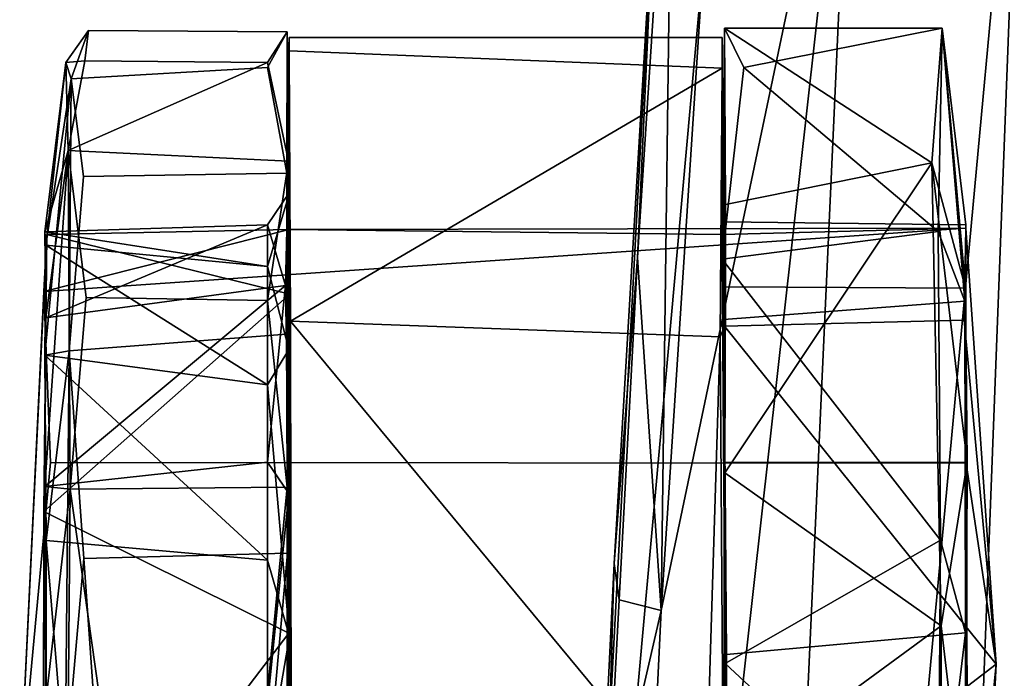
# Model space of a CAD drawing. Header units: millimetres. Extents: x -340 to 319, y -456 to 358.
# Tile 17 of 88: x -340 to -294, y 24 to 54. Entities that reach past the tile are written whole.
import ezdxf

# ---------------------------------------------------------------- set-up
doc = ezdxf.new("R2010")
doc.units = ezdxf.units.MM
doc.layers.add('Layer 01', color=7, linetype='Continuous', true_color=0x000000)

msp = doc.modelspace()

# ---------------------------------------------------------------- linework, layer by layer
at = {"layer": 'Layer 01'}
for points in [[(-305.721, 86.62, 681.318), (-265.868, 86.745, 679.917), (-277.181, -10.45, 685.86), (-314.395, -9.661, 687.117)], [(-310.586, 61.596, 682.918), (-305.721, 86.62, 681.318), (-314.395, -9.661, 687.117)], [(-309.779, 68.731, 692.18), (-310.326, 27.211, 695.143), (-307.339, 73.109, 692.489)], [(-310.326, 27.211, 695.143), (-301.461, 69.471, 693.117), (-307.339, 73.109, 692.489)], [(-293.65, 70.404, 693.217), (-301.461, 69.471, 693.117), (-308.919, -94.499, 702.844)], [(-293.65, 70.404, 693.217), (-308.919, -94.499, 702.844), (-302.444, -159.656, 706.898)], [(-302.444, -159.656, 706.898), (-283.917, 70, 693.28), (-293.65, 70.404, 693.217)], [(-302.444, -159.656, 706.898), (-292.066, -160.316, 706.976), (-283.917, 70, 693.28)], [(-313.464, -38.108, 699.016), (-308.919, -94.499, 702.844), (-301.461, 69.471, 693.117)], [(-313.464, -38.108, 699.016), (-301.461, 69.471, 693.117), (-310.326, 27.211, 695.143)], [(-311.408, 43.507, 693.618), (-310.326, 27.211, 695.143), (-309.779, 68.731, 692.18)], [(-309.779, 68.731, 692.18), (-310.586, 61.596, 682.918), (-311.408, 43.507, 693.618)], [(-310.586, 61.596, 682.918), (-314.395, -9.661, 687.117), (-312.491, 29.379, 684.835)], [(-310.586, 61.596, 682.918), (-312.491, 29.379, 684.835), (-311.408, 43.507, 693.618)], [(-307.398, 54.1, 28.626), (-306.501, 52.286, 42.907), (-297.351, 54.107, 36.113)], [(-307.398, 54.1, 28.626), (-297.351, 54.107, 36.113), (-297.829, 47.885, 11.606)], [(-297.527, 44.717, 55.849), (-297.351, 54.107, 36.113), (-306.501, 52.286, 42.907)], [(-297.351, 54.107, 36.113), (-296.264, 42.098, 21.142), (-297.829, 47.885, 11.606)], [(-297.527, 44.717, 55.849), (-296.298, 41.485, 45.993), (-297.351, 54.107, 36.113)], [(-296.298, 41.485, 45.993), (-296.251, 45.02, 32.482), (-297.351, 54.107, 36.113)], [(-296.264, 42.098, 21.142), (-297.351, 54.107, 36.113), (-296.251, 45.02, 32.482)], [(-337.569, 51.758, 43.65), (-336.768, 53.995, 33.037), (-337.812, 52.512, 33.66)], [(-336.768, 53.995, 33.037), (-336.927, 52.586, 23.144), (-337.812, 52.512, 33.66)], [(-328.501, 52.286, 42.907), (-327.593, 53.928, 33.078), (-336.768, 53.995, 33.037), (-337.569, 51.758, 43.65)], [(-336.927, 52.586, 23.144), (-336.768, 53.995, 33.037), (-327.593, 53.928, 33.078), (-328.501, 52.523, 22.822)], [(-328.501, 52.286, 42.907), (-327.607, 47.403, 51.933), (-327.593, 53.928, 33.078)], [(-327.593, 53.928, 33.078), (-327.537, 47.955, 13.838), (-328.501, 52.523, 22.822)], [(-327.476, 46.54, 35.277), (-327.661, 42.212, 21.091), (-327.537, 47.955, 13.838), (-327.593, 53.928, 33.078)], [(-327.607, 47.403, 51.933), (-327.476, 46.54, 35.277), (-327.593, 53.928, 33.078)], [(-307.501, 53.675, 27.93), (-307.501, 44.573, 27.93), (-327.496, 44.802, 28.087), (-327.501, 53.674, 27.93)], [(-307.501, 53.675, 27.93), (-327.501, 53.674, 27.93), (-327.494, 53.061, 41.762), (-307.511, 52.25, 44.555)], [(-327.494, 53.061, 41.762), (-327.501, 53.674, 27.93), (-327.496, 44.802, 28.087)], [(-307.511, 52.25, 44.555), (-307.501, 44.573, 27.93), (-307.501, 53.675, 27.93)], [(-307.398, 54.1, 28.626), (-307.505, 43.436, 56.895), (-306.501, 52.286, 42.907)], [(-307.398, 54.1, 28.626), (-307.415, 45.159, 32.511), (-307.505, 43.436, 56.895)], [(-307.356, 42.15, 21.025), (-307.415, 45.159, 32.511), (-307.398, 54.1, 28.626)], [(-307.398, 54.1, 28.626), (-307.357, 45.954, 10.886), (-307.356, 42.15, 21.025)], [(-297.829, 47.885, 11.606), (-307.357, 45.954, 10.886), (-307.398, 54.1, 28.626)], [(-327.496, 44.802, 28.087), (-327.469, 41.821, 45.684), (-327.494, 53.061, 41.762)], [(-327.494, 53.061, 41.762), (-327.441, 40.571, 60.077), (-307.511, 52.25, 44.555)], [(-327.441, 40.571, 60.077), (-327.494, 53.061, 41.762), (-327.469, 41.821, 45.684)], [(-337.812, 52.512, 33.66), (-338.775, 44.701, 28.604), (-338.739, 44.084, 39.074)], [(-338.775, 44.701, 28.604), (-337.812, 52.512, 33.66), (-337.696, 48.451, 14.638)], [(-337.812, 52.512, 33.66), (-338.739, 44.084, 39.074), (-337.569, 51.758, 43.65)], [(-336.927, 52.586, 23.144), (-337.696, 48.451, 14.638), (-337.812, 52.512, 33.66)], [(-337.696, 48.451, 14.638), (-336.927, 52.586, 23.144), (-328.501, 52.523, 22.822)], [(-337.696, 48.451, 14.638), (-328.501, 52.523, 22.822), (-327.537, 47.955, 13.838)], [(-327.607, 47.403, 51.933), (-328.501, 52.286, 42.907), (-337.569, 51.758, 43.65), (-337.002, 47.243, 52.311)], [(-297.527, 44.717, 55.849), (-306.501, 52.286, 42.907), (-307.505, 43.436, 56.895)], [(-307.511, 52.25, 44.555), (-327.441, 40.571, 60.077), (-307.601, 39.849, 59.782)], [(-307.601, 39.849, 59.782), (-307.406, 40.335, 49.424), (-307.511, 52.25, 44.555)], [(-307.511, 52.25, 44.555), (-307.406, 40.335, 49.424), (-307.501, 44.573, 27.93)], [(-338.779, 38.991, 48.228), (-337.569, 51.758, 43.65), (-338.739, 44.084, 39.074)], [(-338.779, 38.991, 48.228), (-337.658, 39.199, 59.557), (-337.569, 51.758, 43.65)], [(-337.569, 51.758, 43.65), (-337.658, 39.199, 59.557), (-337.002, 47.243, 52.311)], [(-337.696, 48.451, 14.638), (-337.615, 32.809, 2.154), (-338.782, 32.929, 11.938)], [(-338.782, 32.929, 11.938), (-338.742, 40.72, 18.938), (-337.696, 48.451, 14.638)], [(-338.742, 40.72, 18.938), (-338.775, 44.701, 28.604), (-337.696, 48.451, 14.638)], [(-336.879, 41.661, 7.087), (-337.615, 32.809, 2.154), (-337.696, 48.451, 14.638)], [(-327.537, 47.955, 13.838), (-328.501, 41.518, 6.899), (-336.879, 41.661, 7.087), (-337.696, 48.451, 14.638)], [(-328.501, 41.518, 6.899), (-327.537, 47.955, 13.838), (-327.588, 32.903, 2.179)], [(-327.661, 42.212, 21.091), (-327.509, 32.61, 10.359), (-327.537, 47.955, 13.838)], [(-327.537, 47.955, 13.838), (-327.509, 32.61, 10.359), (-327.588, 32.903, 2.179)], [(-297.829, 47.885, 11.606), (-297.393, 26.497, 0.128), (-307.379, 33.557, 2.492)], [(-297.829, 47.885, 11.606), (-307.379, 33.557, 2.492), (-307.357, 45.954, 10.886)], [(-296.264, 42.098, 21.142), (-296.188, 34.045, 12.602), (-297.829, 47.885, 11.606)], [(-296.188, 34.045, 12.602), (-297.393, 26.497, 0.128), (-297.829, 47.885, 11.606)], [(-327.622, 39.963, 59.079), (-327.607, 47.403, 51.933), (-337.002, 47.243, 52.311), (-337.658, 39.199, 59.557)], [(-327.515, 39.257, 49.718), (-327.607, 47.403, 51.933), (-327.622, 39.963, 59.079)], [(-327.607, 47.403, 51.933), (-327.515, 39.257, 49.718), (-327.476, 46.54, 35.277)], [(-327.661, 42.212, 21.091), (-327.476, 46.54, 35.277), (-328.501, 45.021, 32.5)], [(-328.501, 45.021, 32.5), (-327.476, 46.54, 35.277), (-328.501, 43.095, 41.822)], [(-328.501, 43.095, 41.822), (-327.476, 46.54, 35.277), (-327.515, 39.257, 49.718)], [(-307.357, 45.954, 10.886), (-307.379, 33.557, 2.492), (-307.378, 34.056, 12.493)], [(-307.356, 42.15, 21.025), (-307.357, 45.954, 10.886), (-307.378, 34.056, 12.493)], [(-328.501, 43.095, 41.822), (-338.775, 44.701, 28.604), (-328.501, 45.021, 32.5)], [(-328.501, 45.021, 32.5), (-338.775, 44.701, 28.604), (-338.742, 40.72, 18.938)], [(-328.501, 45.021, 32.5), (-338.742, 40.72, 18.938), (-327.661, 42.212, 21.091)], [(-307.415, 45.159, 32.511), (-307.43, 40.64, 47.006), (-307.505, 43.436, 56.895)], [(-307.415, 45.159, 32.511), (-296.251, 45.02, 32.482), (-296.298, 41.485, 45.993), (-307.43, 40.64, 47.006)], [(-296.251, 45.02, 32.482), (-307.415, 45.159, 32.511), (-307.356, 42.15, 21.025), (-296.264, 42.098, 21.142)], [(-338.829, 31.77, 53.955), (-338.696, 44.578, 38.779), (-339.942, 18.867, 8.553), (-338.851, 11.281, 54.44)], [(-338.696, 44.578, 38.779), (-338.831, 41.944, 20.982), (-339.942, 18.867, 8.553)], [(-296.263, 44.857, 25.068), (-296.234, 34.015, 12.606), (-338.524, 34.041, 12.626), (-338.831, 41.944, 20.982)], [(-338.831, 41.944, 20.982), (-327.496, 44.802, 28.087), (-296.263, 44.857, 25.068)], [(-338.696, 44.578, 38.779), (-327.496, 44.802, 28.087), (-338.831, 41.944, 20.982)], [(-338.696, 44.578, 38.779), (-338.829, 31.77, 53.955), (-327.469, 41.821, 45.684)], [(-328.501, 43.095, 41.822), (-338.739, 44.084, 39.074), (-338.775, 44.701, 28.604)], [(-338.696, 44.578, 38.779), (-327.469, 41.821, 45.684), (-327.496, 44.802, 28.087)], [(-307.501, 44.573, 27.93), (-296.263, 44.857, 25.068), (-327.496, 44.802, 28.087)], [(-297.425, 30.455, 63.556), (-297.527, 44.717, 55.849), (-307.505, 43.436, 56.895)], [(-307.406, 40.335, 49.424), (-296.33, 40.618, 46.864), (-296.263, 44.857, 25.068), (-307.501, 44.573, 27.93)], [(-297.425, 30.455, 63.556), (-296.265, 26.175, 56.224), (-296.298, 41.485, 45.993), (-297.527, 44.717, 55.849)], [(-294.857, 24.732, 55.412), (-296.263, 44.857, 25.068), (-296.33, 40.618, 46.864)], [(-296.263, 44.857, 25.068), (-294.857, 24.732, 55.412), (-296.234, 34.015, 12.606)], [(-328.501, 37.633, 49.617), (-338.779, 38.991, 48.228), (-338.739, 44.084, 39.074)], [(-328.501, 37.633, 49.617), (-338.739, 44.084, 39.074), (-328.501, 43.095, 41.822)], [(-312.491, 29.379, 684.835), (-312.257, 27.699, 694.585), (-311.408, 43.507, 693.618)], [(-312.257, 27.699, 694.585), (-310.326, 27.211, 695.143), (-311.408, 43.507, 693.618)], [(-307.304, 25.169, 56.778), (-307.505, 43.436, 56.895), (-307.43, 40.64, 47.006)], [(-307.367, 24.758, 65.2), (-307.505, 43.436, 56.895), (-307.304, 25.169, 56.778)], [(-297.425, 30.455, 63.556), (-307.505, 43.436, 56.895), (-307.367, 24.758, 65.2)], [(-328.501, 43.095, 41.822), (-327.515, 39.257, 49.718), (-328.501, 37.633, 49.617)], [(-338.524, 34.041, 12.626), (-339.942, 18.867, 8.553), (-338.831, 41.944, 20.982)], [(-327.661, 42.212, 21.091), (-338.742, 40.72, 18.938), (-338.782, 32.929, 11.938)], [(-327.661, 42.212, 21.091), (-338.782, 32.929, 11.938), (-328.501, 34.051, 12.606)], [(-328.501, 34.051, 12.606), (-327.509, 32.61, 10.359), (-327.661, 42.212, 21.091)], [(-296.264, 42.098, 21.142), (-307.356, 42.15, 21.025), (-307.378, 34.056, 12.493), (-296.188, 34.045, 12.602)], [(-338.829, 31.77, 53.955), (-327.512, 26.165, 56.102), (-327.469, 41.821, 45.684)], [(-328.501, 41.518, 6.899), (-327.588, 32.903, 2.179), (-337.615, 32.809, 2.154), (-336.879, 41.661, 7.087)], [(-327.441, 40.571, 60.077), (-327.469, 41.821, 45.684), (-327.512, 26.165, 56.102)], [(-296.265, 26.175, 56.224), (-307.304, 25.169, 56.778), (-307.43, 40.64, 47.006), (-296.298, 41.485, 45.993)], [(-327.512, 26.165, 56.102), (-327.355, -6.567, 67.738), (-327.441, 40.571, 60.077)], [(-327.441, 40.571, 60.077), (-308.293, 17.446, 65.725), (-307.601, 39.849, 59.782)], [(-327.441, 40.571, 60.077), (-327.355, -6.567, 67.738), (-308.293, 17.446, 65.725)], [(-307.406, 40.335, 49.424), (-294.857, 24.732, 55.412), (-296.33, 40.618, 46.864)], [(-307.406, 40.335, 49.424), (-307.601, 39.849, 59.782), (-307.434, 15.068, 55.789)], [(-307.434, 15.068, 55.789), (-294.857, 24.732, 55.412), (-307.406, 40.335, 49.424)], [(-327.576, 29.853, 63.849), (-327.622, 39.963, 59.079), (-337.658, 39.199, 59.557), (-336.982, 29.613, 63.91)], [(-327.482, 26.005, 57.186), (-327.515, 39.257, 49.718), (-327.622, 39.963, 59.079)], [(-327.576, 29.853, 63.849), (-327.482, 26.005, 57.186), (-327.622, 39.963, 59.079)], [(-308.293, 17.446, 65.725), (-307.434, 15.068, 55.789), (-307.601, 39.849, 59.782)], [(-338.716, 30.437, 54.259), (-337.658, 39.199, 59.557), (-338.779, 38.991, 48.228)], [(-338.716, 30.437, 54.259), (-337.841, 19.805, 63.751), (-337.658, 39.199, 59.557)], [(-337.658, 39.199, 59.557), (-337.841, 19.805, 63.751), (-336.982, 29.613, 63.91)], [(-328.501, 37.633, 49.617), (-327.515, 39.257, 49.718), (-327.482, 26.005, 57.186)], [(-328.501, 29.53, 54.61), (-338.716, 30.437, 54.259), (-338.779, 38.991, 48.228)], [(-328.501, 29.53, 54.61), (-338.779, 38.991, 48.228), (-328.501, 37.633, 49.617)], [(-328.501, 37.633, 49.617), (-327.482, 26.005, 57.186), (-328.501, 29.53, 54.61)], [(-296.234, 34.015, 12.606), (-296.188, 22.798, 9.054), (-339.942, 18.867, 8.553), (-338.524, 34.041, 12.626)], [(-338.746, 22.872, 9.015), (-328.5, 22.883, 9.017), (-328.501, 34.051, 12.606), (-338.782, 32.929, 11.938)], [(-328.5, 22.883, 9.017), (-327.509, 32.61, 10.359), (-328.501, 34.051, 12.606)], [(-307.378, 34.056, 12.493), (-307.379, 33.557, 2.492), (-307.291, 17.821, 8.224)], [(-296.188, 34.045, 12.602), (-307.378, 34.056, 12.493), (-307.291, 17.821, 8.224), (-296.263, 16.805, 8.782)], [(-297.393, 26.497, 0.128), (-296.188, 34.045, 12.602), (-296.263, 16.805, 8.782)], [(-296.188, 22.798, 9.054), (-296.234, 34.015, 12.606), (-294.857, 24.732, 55.412), (-296.463, 8.366, 12.717)], [(-307.379, 33.557, 2.492), (-307.336, 19.197, -0.207), (-307.291, 17.821, 8.224)], [(-297.393, 26.497, 0.128), (-307.336, 19.197, -0.207), (-307.379, 33.557, 2.492)], [(-338.782, 32.929, 11.938), (-337.615, 32.809, 2.154), (-338.746, 22.872, 9.015)], [(-337.753, 17.051, 1.389), (-338.746, 22.872, 9.015), (-337.615, 32.809, 2.154)], [(-336.292, 23.411, 0.055), (-337.753, 17.051, 1.389), (-337.615, 32.809, 2.154)], [(-327.588, 32.903, 2.179), (-328.5, 23.412, 0.056), (-336.292, 23.411, 0.055), (-337.615, 32.809, 2.154)], [(-328.5, 23.412, 0.056), (-327.588, 32.903, 2.179), (-327.575, 13.163, 1.151)], [(-327.509, 32.61, 10.359), (-327.482, 16.99, 7.814), (-327.588, 32.903, 2.179)], [(-327.588, 32.903, 2.179), (-327.482, 16.99, 7.814), (-327.575, 13.163, 1.151)], [(-328.5, 22.883, 9.017), (-327.482, 16.99, 7.814), (-327.509, 32.61, 10.359)], [(-338.829, 31.77, 53.955), (-338.851, 11.281, 54.44), (-327.512, 26.165, 56.102)], [(-337.841, 19.805, 63.751), (-338.716, 30.437, 54.259), (-338.717, 20.11, 55.983)], [(-338.716, 30.437, 54.259), (-328.501, 29.53, 54.61), (-328.5, 20.111, 55.983), (-338.717, 20.11, 55.983)], [(-297.526, 15.589, 64.735), (-297.425, 30.455, 63.556), (-307.367, 24.758, 65.2)], [(-297.425, 30.455, 63.556), (-297.526, 15.589, 64.735), (-296.265, 26.175, 56.224)], [(-336.268, 19.577, 64.946), (-336.982, 29.613, 63.91), (-337.841, 19.805, 63.751)], [(-336.982, 29.613, 63.91), (-336.268, 19.577, 64.946), (-328.5, 19.582, 64.944), (-327.576, 29.853, 63.849)], [(-328.5, 19.582, 64.944), (-327.588, 10.091, 62.82), (-327.576, 29.853, 63.849)], [(-327.482, 26.005, 57.186), (-327.576, 29.853, 63.849), (-327.588, 10.091, 62.82)], [(-327.482, 26.005, 57.186), (-328.5, 20.111, 55.983), (-328.501, 29.53, 54.61)], [(-312.883, 16.092, 695.062), (-312.491, 29.379, 684.835), (-314.395, -9.661, 687.117)], [(-312.491, 29.379, 684.835), (-312.883, 16.092, 695.062), (-312.257, 27.699, 694.585)], [(-312.257, 27.699, 694.585), (-312.883, 16.092, 695.062), (-310.326, 27.211, 695.143)], [(-313.464, -38.108, 699.016), (-310.326, 27.211, 695.143), (-312.883, 16.092, 695.062)], [(-297.393, 26.497, 0.128), (-297.446, 6.029, 3.672), (-307.336, 19.197, -0.207)], [(-297.446, 6.029, 3.672), (-297.393, 26.497, 0.128), (-296.263, 16.805, 8.782)], [(-338.851, 11.281, 54.44), (-327.393, 6.347, 51.484), (-327.512, 26.165, 56.102)], [(-328.5, 20.111, 55.983), (-327.482, 26.005, 57.186), (-327.509, 10.389, 54.643)], [(-327.588, 10.091, 62.82), (-327.509, 10.389, 54.643), (-327.482, 26.005, 57.186)], [(-327.512, 26.165, 56.102), (-327.393, 6.347, 51.484), (-327.355, -6.567, 67.738)], [(-296.257, 8.957, 52.401), (-307.377, 8.938, 52.507), (-307.304, 25.169, 56.778), (-296.265, 26.175, 56.224)], [(-296.265, 26.175, 56.224), (-297.526, 15.589, 64.735), (-296.257, 8.957, 52.401)], [(-307.362, -0.292, 58.148), (-307.304, 25.169, 56.778), (-307.377, 8.938, 52.507)], [(-307.304, 25.169, 56.778), (-307.362, -0.292, 58.148), (-307.367, 24.758, 65.2)], [(-296.335, 3.544, 48.8), (-294.857, 24.732, 55.412), (-307.434, 15.068, 55.789)], [(-297.526, 15.589, 64.735), (-307.367, 24.758, 65.2), (-307.362, -0.292, 58.148)], [(-294.857, 24.732, 55.412), (-296.192, -2.063, 27.037), (-296.463, 8.366, 12.717)], [(-296.335, 3.544, 48.8), (-296.192, -2.063, 27.037), (-294.857, 24.732, 55.412)]]:
    msp.add_3dface(points, dxfattribs=at)

doc.saveas('drawing.dxf')
